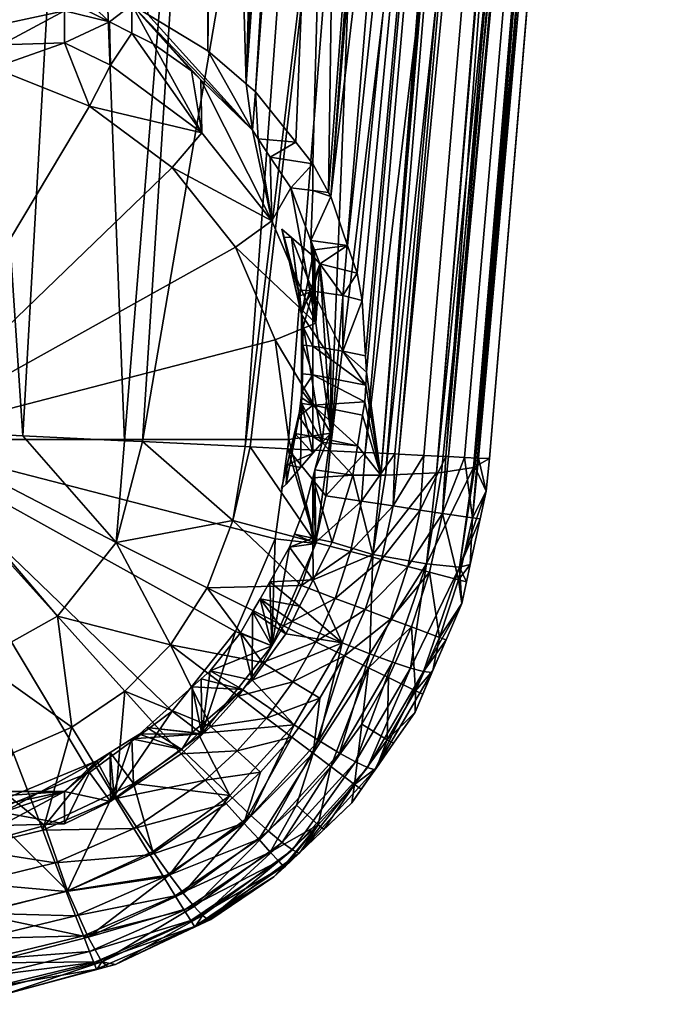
# Model space of a CAD drawing. Extents: x -0.15 to 0.15, y -0.185 to 0.033.
# Tile 16 of 127: x 0.004 to 0.021, y -0.185 to -0.158. Entities that reach past the tile are written whole.
import ezdxf

# ---------------------------------------------------------------- set-up
doc = ezdxf.new("R2010")
doc.units = 0
doc.layers.add('mesh', color=7, linetype='CONTINUOUS')

msp = doc.modelspace()

# ---------------------------------------------------------------- meshes
at = {"layer": 'mesh'}
mesh = msp.add_polyface(dxfattribs=at)
corners = [(0.008433, -0.12956, 0.0117), (0.008433, -0.12956, 0.0027), (0.006885, -0.131576, 0.0117), (0.009677, -0.160161, 0.023442), (0.011827, -0.129287, 0.019429), (0.011745, -0.129542, 0.019422), (0.011065, -0.130771, 0.01925), (0.008628, -0.159261, 0.022695), (0.008925, -0.133637, 0.018696), (0.008549, -0.133934, 0.018618), (0.010506, -0.131782, 0.019108), (0.012947, -0.168004, 0.027749), (0.013339, -0.17081, 0.028906), (0.017796, -0.114089, 0.022153), (0.00819, -0.132879, 0.018549), (0.007112, -0.133918, 0.01832), (0.008954, -0.132144, 0.018711), (0.009655, -0.13121, 0.018878), (0.009864, -0.130819, 0.018923), (0.010039, -0.130489, 0.018961), (0.010798, -0.129065, 0.019124), (0.00984, -0.130347, 0.0117), (0.008041, -0.132701, 0.0117), (0.009945, -0.130408, 0.011725), (0.008171, -0.132832, 0.011763), (0.010045, -0.130465, 0.011816), (0.010096, -0.130495, 0.01195), (0.00825, -0.13291, 0.01195), (0.005812, -0.134714, 0.011816), (0.013436, -0.112672, 0.047183), (0.011739, -0.141411, 0.047946), (0.008694, -0.141078, 0.049275), (0.013085, -0.14157, 0.047098), (0.016311, -0.113198, 0.044904), (0.015375, -0.141867, 0.04504), (0.0143, -0.141722, 0.04613), (0.020332, -0.114276, 0.037807), (0.02045, -0.114359, 0.037014), (0.015171, -0.170304, 0.043169), (0.009929, -0.160376, 0.023621), (0.012426, -0.127424, 0.019486), (0.012693, -0.165315, 0.026884), (0.012831, -0.166058, 0.027196), (0.011912, -0.163117, 0.025653), (0.015634, -0.113662, 0.019542), (0.016025, -0.113739, 0.019891), (0.011973, -0.163227, 0.025728)]
mesh.append_faces([[corners[k] for k in face] for face in [(0, 1, 2, 2), (3, 4, 5, 5), (6, 3, 5, 5), (7, 8, 9, 9), (3, 10, 8, 8), (11, 12, 13, 13), (9, 14, 15, 15), (8, 14, 9, 9), (8, 16, 14, 14), (10, 16, 8, 8), (10, 17, 16, 16), (6, 17, 10, 10), (6, 18, 17, 17), (6, 19, 18, 18), (5, 19, 6, 6), (5, 20, 19, 19), (2, 21, 0, 0), (2, 22, 21, 21), (22, 23, 21, 21), (22, 24, 23, 23), (24, 25, 23, 23), (24, 26, 25, 25), (24, 27, 26, 26), (28, 27, 24, 24), (18, 26, 27, 27), (27, 17, 18, 18), (27, 16, 17, 17), (27, 14, 16, 16), (15, 14, 27, 27), (26, 19, 20, 20), (18, 19, 26, 26), (29, 30, 31, 31), (29, 32, 30, 30), (33, 34, 35, 35), (36, 37, 38, 38), (4, 39, 40, 40), (3, 39, 4, 4), (41, 42, 13, 13), (43, 44, 40, 40), (45, 44, 46, 46)]])
mesh = msp.add_polyface(dxfattribs=at)
corners = [(0.00873, -0.12703, 0.0021), (0.007827, -0.12921, 0.0027), (0.00873, -0.12703, 0.0027), (0.007827, -0.12921, 0.0021), (0.008433, -0.12956, 0.0117), (0.009406, -0.127211, 0.0027), (0.008433, -0.12956, 0.0027), (0.009406, -0.127211, 0.0117), (0.009737, -0.124691, 0.0027), (0.006391, -0.131082, 0.0027), (0.020906, -0.114867, 0.031791), (0.01629, -0.170359, 0.037227), (0.020932, -0.114697, 0.033769), (0.016306, -0.142004, 0.043833), (0.015375, -0.141867, 0.04504), (0.017394, -0.113448, 0.04345), (0.0143, -0.141722, 0.04613), (0.013085, -0.14157, 0.047098), (0.01488, -0.112936, 0.046039), (0.013339, -0.17081, 0.028906), (0.017931, -0.114116, 0.022326), (0.017796, -0.114089, 0.022153), (0.018108, -0.114151, 0.022552), (0.011827, -0.129287, 0.019429), (0.010798, -0.129065, 0.019124), (0.011745, -0.129542, 0.019422), (0.012426, -0.127424, 0.019486), (0.011245, -0.127703, 0.019159), (0.011287, -0.127575, 0.019163), (0.012718, -0.124894, 0.019235), (0.010969, -0.127608, 0.0117), (0.00984, -0.130347, 0.0117), (0.011086, -0.127639, 0.011725), (0.009945, -0.130408, 0.011725), (0.011197, -0.127669, 0.011816), (0.010045, -0.130465, 0.011816), (0.011255, -0.127684, 0.01195), (0.010096, -0.130495, 0.01195), (0.011638, -0.125225, 0.018985), (0.016311, -0.113198, 0.044904), (0.018474, -0.113698, 0.041998), (0.018831, -0.11378, 0.04152), (0.019959, -0.114153, 0.038731), (0.015101, -0.1703, 0.04339), (0.019282, -0.113929, 0.040404), (0.020332, -0.114276, 0.037807), (0.015171, -0.170304, 0.043169), (0.020716, -0.114545, 0.035225), (0.01596, -0.170343, 0.040703), (0.02045, -0.114359, 0.037014), (0.015992, -0.170344, 0.040365), (0.01346, -0.17081, 0.029065), (0.01951, -0.114431, 0.02522), (0.014849, -0.170747, 0.031531), (0.019584, -0.114446, 0.025456), (0.020526, -0.114638, 0.028488), (0.01589, -0.170578, 0.03455)]
mesh.append_faces([[corners[k] for k in face] for face in [(0, 1, 2, 2), (3, 1, 0, 0), (4, 5, 6, 6), (7, 5, 4, 4), (7, 8, 5, 5), (1, 5, 2, 2), (1, 6, 5, 5), (9, 6, 1, 1), (10, 11, 12, 12), (13, 14, 15, 15), (16, 17, 18, 18), (19, 20, 21, 21), (19, 22, 20, 20), (23, 24, 25, 25), (23, 26, 24, 24), (26, 27, 24, 24), (26, 28, 27, 27), (29, 28, 26, 26), (4, 30, 7, 7), (4, 31, 30, 30), (31, 32, 30, 30), (31, 33, 32, 32), (33, 34, 32, 32), (33, 35, 34, 34), (35, 36, 34, 34), (35, 37, 36, 36), (36, 28, 38, 38), (36, 27, 28, 28), (37, 27, 36, 36), (37, 24, 27, 27), (18, 39, 16, 16), (40, 41, 13, 13), (42, 43, 44, 44), (45, 46, 42, 42), (47, 48, 49, 49), (12, 50, 47, 47), (51, 52, 22, 22), (53, 54, 52, 52), (53, 55, 54, 54), (56, 10, 55, 55)]])
mesh = msp.add_polyface(dxfattribs=at)
corners = [(0.008468, -0.161491, 0.01815), (0.007142, -0.159072, 0.022742), (0.006564, -0.158782, 0.022493), (0.02045, -0.114359, 0.037014), (0.01596, -0.170343, 0.040703), (0.015606, -0.170325, 0.041811), (0.006369, -0.16987, 0.049866), (0.005239, -0.140728, 0.050122), (0.008694, -0.141078, 0.049275), (0.008628, -0.159261, 0.022695), (0.008549, -0.133934, 0.018618), (0.007, -0.158274, 0.021864), (0.009677, -0.160161, 0.023442), (0.008925, -0.133637, 0.018696), (0.011065, -0.130771, 0.01925), (0.010506, -0.131782, 0.019108), (0.012947, -0.168004, 0.027749), (0.017796, -0.114089, 0.022153), (0.01292, -0.167564, 0.027624), (0.012432, -0.164559, 0.026465), (0.012693, -0.165315, 0.026884), (0.011973, -0.163227, 0.025728), (0.01629, -0.170359, 0.037227), (0.020906, -0.114867, 0.031791), (0.01589, -0.170578, 0.03455), (0.019282, -0.113929, 0.040404), (0.014508, -0.170271, 0.044356), (0.013828, -0.170237, 0.045464), (0.016306, -0.142004, 0.043833), (0.015101, -0.1703, 0.04339), (0.019959, -0.114153, 0.038731), (0.015171, -0.170304, 0.043169), (0.020716, -0.114545, 0.035225), (0.015992, -0.170344, 0.040365), (0.020932, -0.114697, 0.033769), (0.012906, -0.170192, 0.046437), (0.015375, -0.141867, 0.04504), (0.0143, -0.141722, 0.04613), (0.01196, -0.170145, 0.047362), (0.013085, -0.14157, 0.047098), (0.01081, -0.170089, 0.048065), (0.009644, -0.170031, 0.048741), (0.011739, -0.141411, 0.047946), (0.006853, -0.169894, 0.0497), (0.006911, -0.135224, 0.018281), (0.006563, -0.158009, 0.021641), (0.011912, -0.163117, 0.025653), (0.012426, -0.127424, 0.019486), (0.011485, -0.162339, 0.025123), (0.011029, -0.161748, 0.024675), (0.009929, -0.160376, 0.023621), (0.012831, -0.166058, 0.027196), (0.015634, -0.113662, 0.019542), (0.01346, -0.17081, 0.029065), (0.018108, -0.114151, 0.022552), (0.013339, -0.17081, 0.028906), (0.01951, -0.114431, 0.02522), (0.014849, -0.170747, 0.031531), (0.014983, -0.17074, 0.031771), (0.020526, -0.114638, 0.028488), (0.015856, -0.170596, 0.034325), (0.009844, -0.161425, 0.024757), (0.008188, -0.159805, 0.023382), (0.008442, -0.160053, 0.023593)]
mesh.append_faces([[corners[k] for k in face] for face in [(0, 1, 2, 2), (3, 4, 5, 5), (6, 7, 8, 8), (9, 10, 11, 11), (12, 13, 9, 9), (14, 15, 12, 12), (16, 17, 18, 18), (17, 19, 20, 20), (17, 21, 19, 19), (22, 23, 24, 24), (25, 26, 27, 27), (28, 25, 27, 27), (25, 29, 26, 26), (30, 31, 29, 29), (3, 5, 31, 31), (32, 33, 4, 4), (34, 22, 33, 33), (28, 35, 36, 36), (37, 38, 39, 39), (36, 38, 37, 37), (35, 38, 36, 36), (38, 40, 39, 39), (41, 42, 39, 39), (43, 8, 42, 42), (11, 44, 45, 45), (46, 47, 48, 48), (47, 49, 48, 48), (47, 50, 49, 49), (17, 51, 18, 18), (21, 52, 46, 46), (53, 54, 55, 55), (56, 53, 57, 57), (58, 59, 57, 57), (60, 59, 58, 58), (24, 59, 60, 60), (61, 11, 45, 45), (61, 9, 11, 11), (45, 1, 62, 62), (62, 63, 45, 45), (45, 2, 1, 1)]])
mesh = msp.add_polyface(dxfattribs=at)
corners = [(0.011548, -0.124124, 0.011788), (0.011345, -0.123855, 0.01171), (0.011527, -0.124445, 0.011765), (0.01144, -0.123327, 0.011818), (0.011257, -0.123244, 0.0117), (0.011349, -0.122647, 0.011845), (0.011096, -0.122701, 0.0117), (0.009737, -0.124691, 0.0117), (0.010717, -0.121424, 0.0117), (0.01135, -0.12467, 0.0117), (0.016025, -0.113739, 0.019891), (0.011973, -0.163227, 0.025728), (0.017796, -0.114089, 0.022153), (0.012718, -0.124894, 0.019235), (0.011638, -0.125225, 0.018985), (0.011287, -0.127575, 0.019163), (0.011634, -0.124691, 0.018893), (0.012674, -0.124344, 0.01911), (0.011631, -0.124382, 0.01884), (0.011628, -0.123982, 0.018772), (0.012545, -0.122721, 0.018741), (0.012331, -0.121973, 0.018485), (0.011462, -0.12467, 0.011723), (0.009406, -0.127211, 0.0117), (0.010969, -0.127608, 0.0117), (0.011624, -0.124669, 0.011879), (0.011226, -0.121742, 0.01188), (0.011494, -0.12474, 0.011737), (0.011086, -0.127639, 0.011725), (0.011255, -0.127684, 0.01195), (0.011647, -0.12469, 0.012), (0.011247, -0.121654, 0.012), (0.011197, -0.127669, 0.011816), (0.011227, -0.121582, 0.018146), (0.015634, -0.113662, 0.019542), (0.012426, -0.127424, 0.019486)]
mesh.append_faces([[corners[k] for k in face] for face in [(0, 1, 2, 2), (3, 1, 0, 0), (3, 4, 1, 1), (5, 4, 3, 3), (5, 6, 4, 4), (7, 6, 8, 8), (7, 4, 6, 6), (7, 9, 4, 4), (1, 4, 9, 9), (10, 11, 12, 12), (13, 14, 15, 15), (13, 16, 14, 14), (17, 16, 13, 13), (17, 18, 16, 16), (17, 19, 18, 18), (20, 19, 17, 17), (20, 21, 19, 19), (2, 1, 22, 22), (23, 24, 9, 9), (25, 26, 5, 5), (3, 25, 5, 5), (0, 2, 25, 25), (27, 22, 28, 28), (22, 9, 24, 24), (22, 1, 9, 9), (29, 30, 25, 25), (25, 30, 31, 31), (24, 28, 22, 22), (22, 25, 2, 2), (28, 25, 22, 22), (28, 32, 25, 25), (25, 3, 0, 0), (32, 29, 25, 25), (16, 30, 29, 29), (29, 14, 16, 16), (30, 19, 33, 33), (30, 18, 19, 19), (16, 18, 30, 30), (34, 13, 35, 35), (21, 33, 19, 19)]])
mesh = msp.add_polyface(dxfattribs=at)
corners = [(0, -0.159372, 0.016924), (0.00301, -0.159099, 0.017303), (0, -0.159189, 0.01697), (0.002804, -0.159728, 0.01702), (0.00474, -0.159048, 0.017494), (0.005417, -0.160773, 0.0173), (0.005988, -0.159653, 0.017657), (0.00474, -0.158174, 0.020749), (-0.00474, -0.158174, 0.020749), (0.005958, -0.158477, 0.022233), (0.005075, -0.158033, 0.021853), (0.0031, -0.157623, 0.020601), (0.000321, -0.157037, 0.021227), (0, -0.157229, 0.020495), (0.001599, -0.157139, 0.021243), (0.003086, -0.157457, 0.021434), (0.003957, -0.157643, 0.021547), (0.006564, -0.158782, 0.022493), (0.008468, -0.161491, 0.01815), (-0.0031, -0.157623, 0.020601), (0.003603, -0.169734, 0.050149), (0.001648, -0.140387, 0.050497), (0.005239, -0.140728, 0.050122), (0.00231, -0.156653, 0.02066), (0.002098, -0.137064, 0.017999), (0.001142, -0.156495, 0.020635), (0.004061, -0.157086, 0.02093), (0.004635, -0.136372, 0.018014), (0.006438, -0.135463, 0.018226), (0.004645, -0.15723, 0.021019), (0.005253, -0.136061, 0.018087), (0.00138, -0.137168, 0.018026), (0.000424, -0.156447, 0.020641), (0.00021, -0.169567, 0.050496), (-0.00021, -0.169567, 0.050496), (0.006911, -0.135224, 0.018281), (0.006563, -0.158009, 0.021641)]
mesh.append_faces([[corners[k] for k in face] for face in [(0, 1, 2, 2), (3, 1, 0, 0), (3, 4, 1, 1), (5, 4, 3, 3), (5, 6, 4, 4), (7, 1, 4, 4), (7, 2, 1, 1), (8, 2, 7, 7), (7, 9, 10, 10), (11, 12, 13, 13), (4, 9, 7, 7), (11, 14, 12, 12), (11, 15, 14, 14), (7, 15, 11, 11), (7, 16, 15, 15), (10, 16, 7, 7), (6, 9, 4, 4), (6, 17, 9, 9), (18, 17, 6, 6), (11, 8, 7, 7), (13, 19, 11, 11), (20, 21, 22, 22), (23, 24, 25, 25), (26, 27, 23, 23), (28, 26, 29, 29), (30, 27, 26, 26), (25, 31, 32, 32), (29, 10, 9, 9), (26, 10, 29, 29), (26, 16, 10, 10), (26, 15, 16, 16), (23, 15, 26, 26), (23, 14, 15, 15), (25, 14, 23, 23), (25, 12, 14, 14), (32, 12, 25, 25), (33, 34, 21, 21), (35, 29, 36, 36), (36, 9, 17, 17), (29, 9, 36, 36)]])
mesh = msp.add_polyface(dxfattribs=at)
corners = [(0.010909, -0.164346, 0.027066), (0.011182, -0.166435, 0.027627), (0.010647, -0.164118, 0.027005), (0.005417, -0.160773, 0.0173), (0.008468, -0.161491, 0.01815), (0.005988, -0.159653, 0.017657), (0.00766, -0.162436, 0.017747), (0.010372, -0.163886, 0.018794), (0.009382, -0.164603, 0.018329), (0.011568, -0.166676, 0.019543), (0.010464, -0.167126, 0.019006), (0.008442, -0.160053, 0.023593), (0.008188, -0.159805, 0.023382), (0.010885, -0.16299, 0.025962), (0.010331, -0.162157, 0.025321), (0.009998, -0.161657, 0.024936), (0.007142, -0.159072, 0.022742), (0.010704, -0.164331, 0.027123), (0.011089, -0.165766, 0.027921), (0.011132, -0.165928, 0.028011), (0, -0.169834, 0.019734), (0.002804, -0.159728, 0.01702), (0, -0.159372, 0.016924), (0.013085, -0.14157, 0.047098), (0.01081, -0.170089, 0.048065), (0.009784, -0.170038, 0.048693), (0.003603, -0.169734, 0.050149), (0.005239, -0.140728, 0.050122), (0.006369, -0.16987, 0.049866), (0.011029, -0.161748, 0.024675), (0.009844, -0.161425, 0.024757), (0.009644, -0.170031, 0.048741), (0.006853, -0.169894, 0.0497), (0.011739, -0.141411, 0.047946), (0.008694, -0.141078, 0.049275), (0.00021, -0.169567, 0.050496), (0.001648, -0.140387, 0.050497), (0.011485, -0.162339, 0.025123), (0.009929, -0.160376, 0.023621), (0.009677, -0.160161, 0.023442), (0.008628, -0.159261, 0.022695), (0.006563, -0.158009, 0.021641)]
mesh.append_faces([[corners[k] for k in face] for face in [(0, 1, 2, 2), (3, 4, 5, 5), (6, 4, 3, 3), (6, 7, 4, 4), (8, 7, 6, 6), (8, 9, 7, 7), (10, 9, 8, 8), (4, 11, 12, 12), (13, 7, 9, 9), (7, 14, 15, 15), (13, 14, 7, 7), (7, 11, 4, 4), (12, 16, 4, 4), (17, 1, 18, 18), (17, 2, 1, 1), (1, 19, 18, 18), (20, 10, 8, 8), (20, 3, 21, 21), (20, 6, 3, 3), (8, 6, 20, 20), (21, 22, 20, 20), (23, 24, 25, 25), (26, 27, 28, 28), (2, 17, 0, 0), (14, 29, 15, 15), (17, 18, 0, 0), (7, 15, 30, 30), (7, 30, 11, 11), (23, 25, 31, 31), (32, 33, 31, 31), (28, 34, 32, 32), (35, 36, 26, 26), (37, 14, 13, 13), (15, 38, 30, 30), (15, 29, 38, 38), (14, 37, 29, 29), (30, 39, 40, 40), (30, 38, 39, 39), (41, 11, 30, 30)]])
mesh = msp.add_polyface(dxfattribs=at)
corners = [(0.011182, -0.166435, 0.027627), (0.011678, -0.165063, 0.027258), (0.011976, -0.167628, 0.027947), (0.010464, -0.167126, 0.019006), (0.011976, -0.169669, 0.020347), (0.011568, -0.166676, 0.019543), (0.011532, -0.164681, 0.02702), (0.011488, -0.164568, 0.026949), (0.011219, -0.167271, 0.028494), (0.011227, -0.166778, 0.028363), (0.011178, -0.168852, 0.028276), (0.011173, -0.166292, 0.028162), (0.011132, -0.165928, 0.028011), (0.011485, -0.165807, 0.02779), (0.011089, -0.165766, 0.027921), (0.012432, -0.164559, 0.026465), (0.010909, -0.164346, 0.027066), (0.011485, -0.167297, 0.028427), (0.012693, -0.165315, 0.026884), (0.012305, -0.165925, 0.027437), (0.012305, -0.167431, 0.028027), (0.011485, -0.164844, 0.0272), (0.010885, -0.16299, 0.025962), (0.011435, -0.164427, 0.026861), (0.016306, -0.142004, 0.043833), (0.013718, -0.170232, 0.045643), (0.012906, -0.170192, 0.046437), (0.013828, -0.170237, 0.045464), (0.011485, -0.162339, 0.025123), (0.011485, -0.163067, 0.025799), (0.011912, -0.163117, 0.025653), (0.012831, -0.166058, 0.027196), (0.01292, -0.167564, 0.027624), (0.011973, -0.163227, 0.025728)]
mesh.append_faces([[corners[k] for k in face] for face in [(0, 1, 2, 2), (3, 4, 5, 5), (1, 4, 2, 2), (5, 6, 7, 7), (1, 6, 5, 5), (0, 8, 9, 9), (10, 8, 0, 0), (0, 11, 12, 12), (9, 11, 0, 0), (13, 14, 12, 12), (15, 6, 1, 1), (16, 14, 13, 13), (17, 9, 8, 8), (13, 9, 17, 17), (13, 11, 9, 9), (12, 11, 13, 13), (1, 18, 15, 15), (1, 19, 18, 18), (13, 19, 1, 1), (13, 20, 19, 19), (17, 20, 13, 13), (16, 21, 0, 0), (0, 21, 1, 1), (22, 5, 23, 23), (5, 7, 23, 23), (24, 25, 26, 26), (24, 27, 25, 25), (28, 29, 30, 30), (21, 13, 1, 1), (19, 31, 18, 18), (20, 31, 19, 19), (20, 32, 31, 31), (15, 23, 6, 6), (33, 23, 15, 15), (33, 29, 23, 23), (30, 29, 33, 33), (23, 7, 6, 6), (29, 22, 23, 23), (28, 22, 29, 29), (16, 13, 21, 21)]])
mesh = msp.add_polyface(dxfattribs=at)
corners = [(0.011678, -0.165063, 0.027258), (0.011568, -0.166676, 0.019543), (0.011976, -0.169669, 0.020347), (0.01174, -0.169916, 0.028562), (0.011976, -0.167628, 0.027947), (0.013339, -0.17081, 0.028906), (0.012841, -0.169173, 0.027872), (0.012702, -0.170013, 0.027883), (0.0129, -0.168813, 0.027867), (0.012926, -0.168356, 0.027801), (0.012947, -0.168004, 0.027749), (0.015823, -0.171971, 0.040469), (0.015606, -0.170325, 0.041811), (0.01596, -0.170343, 0.040703), (0.015011, -0.171849, 0.043249), (0.014405, -0.171758, 0.044457), (0.015101, -0.1703, 0.04339), (0.013718, -0.170232, 0.045643), (0.013672, -0.171647, 0.045547), (0.012814, -0.171517, 0.046522), (0.01589, -0.170578, 0.03455), (0.016196, -0.171244, 0.037313), (0.01629, -0.170359, 0.037227), (0.012305, -0.167431, 0.028027), (0.011485, -0.169757, 0.028712), (0.011485, -0.168902, 0.028721), (0.01292, -0.167564, 0.027624), (0.011485, -0.167297, 0.028427), (0.011485, -0.168083, 0.028622), (0.011545, -0.17066, 0.028521), (0.011568, -0.172663, 0.021151), (0.012571, -0.170807, 0.027893), (0.014508, -0.170271, 0.044356), (0.012906, -0.170192, 0.046437), (0.011836, -0.171369, 0.047384), (0.01196, -0.170145, 0.047362), (0.013828, -0.170237, 0.045464), (0.015992, -0.170344, 0.040365), (0.015171, -0.170304, 0.043169), (0.015856, -0.170596, 0.034325), (0.015474, -0.173312, 0.034798), (0.01458, -0.173224, 0.031957), (0.014983, -0.17074, 0.031771), (0.013115, -0.172962, 0.029231), (0.014849, -0.170747, 0.031531), (0.01346, -0.17081, 0.029065), (0.011488, -0.17088, 0.028508)]
mesh.append_faces([[corners[k] for k in face] for face in [(0, 1, 2, 2), (2, 3, 4, 4), (5, 6, 7, 7), (8, 6, 5, 5), (9, 5, 10, 10), (9, 8, 5, 5), (11, 12, 13, 13), (14, 15, 16, 16), (17, 18, 19, 19), (20, 21, 22, 22), (23, 9, 10, 10), (7, 24, 3, 3), (25, 24, 7, 7), (10, 26, 23, 23), (27, 9, 23, 23), (28, 9, 27, 27), (28, 8, 9, 9), (25, 8, 28, 28), (25, 6, 8, 8), (7, 6, 25, 25), (2, 29, 3, 3), (30, 29, 2, 2), (5, 7, 31, 31), (15, 32, 16, 16), (19, 33, 17, 17), (34, 33, 19, 19), (34, 35, 33, 33), (18, 36, 32, 32), (11, 13, 37, 37), (14, 38, 12, 12), (22, 21, 37, 37), (32, 15, 18, 18), (14, 16, 38, 38), (17, 36, 18, 18), (39, 40, 20, 20), (41, 39, 42, 42), (43, 44, 45, 45), (31, 29, 46, 46), (31, 3, 29, 29), (7, 3, 31, 31)]])
mesh = msp.add_polyface(dxfattribs=at)
corners = [(0.01174, -0.169916, 0.028562), (0.011182, -0.166435, 0.027627), (0.011976, -0.167628, 0.027947), (0.011178, -0.168852, 0.028276), (0.011486, -0.17021, 0.028641), (0.011153, -0.170597, 0.028745), (0.010833, -0.169834, 0.019734), (0.011568, -0.172663, 0.021151), (0.011976, -0.169669, 0.020347), (0.011306, -0.171577, 0.02847), (0.011488, -0.17088, 0.028508), (0.010984, -0.172417, 0.028389), (0.010849, -0.172771, 0.028355), (0.010372, -0.175453, 0.0219), (0.011174, -0.168697, 0.02885), (0.011197, -0.168524, 0.028828), (0.011155, -0.168851, 0.028869), (0.011108, -0.169213, 0.028914), (0.010996, -0.169676, 0.02891), (0.011205, -0.168053, 0.028703), (0.011219, -0.167271, 0.028494), (0.01081, -0.170089, 0.048065), (0.011836, -0.171369, 0.047384), (0.01156, -0.172636, 0.047428), (0.011176, -0.173814, 0.047469), (0.012097, -0.174162, 0.046634), (0.010691, -0.174905, 0.047507), (0.012514, -0.172887, 0.04658), (0.012284, -0.175367, 0.029422), (0.011492, -0.173655, 0.02766), (0.011128, -0.174375, 0.027606), (0.011485, -0.17252, 0.028092), (0.011485, -0.169757, 0.028712), (0.011485, -0.167297, 0.028427), (0.011485, -0.168083, 0.028622), (0.011485, -0.168902, 0.028721), (0.010791, -0.170528, 0.028903), (0.011545, -0.17066, 0.028521), (0.01196, -0.170145, 0.047362), (0.012008, -0.172633, 0.027735)]
mesh.append_faces([[corners[k] for k in face] for face in [(0, 1, 2, 2), (0, 3, 1, 1), (4, 3, 0, 0), (4, 5, 3, 3), (6, 7, 8, 8), (9, 10, 7, 7), (7, 11, 9, 9), (7, 12, 11, 11), (13, 12, 7, 7), (3, 14, 15, 15), (3, 16, 14, 14), (17, 16, 3, 3), (3, 18, 17, 17), (3, 19, 20, 20), (15, 19, 3, 3), (21, 22, 23, 23), (24, 25, 26, 26), (27, 25, 24, 24), (23, 27, 24, 24), (28, 29, 30, 30), (31, 10, 9, 9), (32, 4, 0, 0), (33, 20, 34, 34), (35, 14, 16, 16), (35, 15, 14, 14), (34, 15, 35, 35), (34, 19, 15, 15), (20, 19, 34, 34), (17, 35, 16, 16), (17, 32, 35, 35), (18, 32, 17, 17), (18, 4, 32, 32), (36, 4, 18, 18), (36, 5, 4, 4), (31, 12, 29, 29), (9, 11, 31, 31), (10, 37, 7, 7), (38, 22, 21, 21), (31, 29, 39, 39), (39, 10, 31, 31)]])
mesh = msp.add_polyface(dxfattribs=at)
corners = [(0.010759, -0.171054, 0.028867), (0.011178, -0.168852, 0.028276), (0.011153, -0.170597, 0.028745), (0.010636, -0.171167, 0.028898), (0.010833, -0.169834, 0.019734), (0.011976, -0.169669, 0.020347), (0.010464, -0.167126, 0.019006), (0.010464, -0.172542, 0.020461), (0.011568, -0.172663, 0.021151), (0.010372, -0.175453, 0.0219), (0.009382, -0.175065, 0.021139), (0.010315, -0.173708, 0.028263), (0.010849, -0.172771, 0.028355), (0.010791, -0.170528, 0.028903), (0.010996, -0.169676, 0.02891), (0, -0.169834, 0.019734), (0.00766, -0.177232, 0.02172), (0.005417, -0.178895, 0.022167), (0.006139, -0.172639, 0.049762), (0.003603, -0.169734, 0.050149), (0.006369, -0.16987, 0.049866), (0.009784, -0.170038, 0.048693), (0.01156, -0.172636, 0.047428), (0.009311, -0.172041, 0.048799), (0.01081, -0.170089, 0.048065), (0.011176, -0.173814, 0.047469), (0.010691, -0.174905, 0.047507), (0.008615, -0.173874, 0.048837), (0.00762, -0.175422, 0.048869), (0.004547, -0.174648, 0.049776), (0.011128, -0.174375, 0.027606), (0.010052, -0.174171, 0.028218), (0.011492, -0.173655, 0.02766), (0.011485, -0.17252, 0.028092), (0.010984, -0.172417, 0.028389), (0.002385, -0.175846, 0.049784), (0.000075, -0.169752, 0.050497), (0.000118, -0.169731, 0.050497), (0, -0.176228, 0.049749), (0.00021, -0.169567, 0.050496), (0.006853, -0.169894, 0.0497), (0.009644, -0.170031, 0.048741)]
mesh.append_faces([[corners[k] for k in face] for face in [(0, 1, 2, 2), (0, 3, 1, 1), (4, 5, 6, 6), (7, 8, 4, 4), (7, 9, 8, 8), (10, 9, 7, 7), (9, 11, 12, 12), (1, 13, 14, 14), (3, 13, 1, 1), (15, 4, 6, 6), (7, 4, 15, 15), (15, 10, 7, 7), (15, 16, 10, 10), (17, 16, 15, 15), (18, 19, 20, 20), (21, 22, 23, 23), (24, 22, 21, 21), (25, 26, 27, 27), (18, 28, 29, 29), (18, 27, 28, 28), (23, 27, 18, 18), (23, 25, 27, 27), (22, 25, 23, 23), (13, 3, 0, 0), (0, 2, 13, 13), (30, 11, 31, 31), (32, 11, 30, 30), (32, 12, 11, 11), (33, 34, 12, 12), (35, 36, 37, 37), (38, 36, 35, 35), (39, 29, 37, 37), (39, 18, 29, 29), (39, 19, 18, 18), (23, 40, 41, 41), (18, 40, 23, 23), (20, 40, 18, 18), (21, 23, 41, 41), (29, 35, 37, 37)]])
mesh = msp.add_polyface(dxfattribs=at)
corners = [(0, -0.180297, 0.022543), (-0.00301, -0.180343, 0.023008), (0, -0.180432, 0.022675), (-0.002804, -0.17994, 0.022448), (-0.00474, -0.180291, 0.023199), (-0.00474, -0.179417, 0.026454), (0.00474, -0.179417, 0.026454), (-0.000634, -0.180005, 0.02797), (-0.0031, -0.179968, 0.026602), (-0.001968, -0.179856, 0.027964), (0, -0.180362, 0.026708), (-0.003081, -0.179536, 0.027957), (-0.003283, -0.179478, 0.027956), (0.0031, -0.179968, 0.026602), (0, -0.169834, 0.019734), (-0.005417, -0.178895, 0.022167), (0.001654, -0.178776, 0.048938), (0, -0.178881, 0.048874), (0, -0.176537, 0.049713), (0, -0.179685, 0.048586), (0.002051, -0.180977, 0.047719), (0, -0.181091, 0.047656), (-0.002371, -0.17585, 0.049784), (0, -0.176228, 0.049749), (-0.001644, -0.178778, 0.048939), (-0.000971, -0.181101, 0.047724), (-0.002038, -0.180979, 0.04772), (0, -0.181927, 0.047104), (-0.002205, -0.181909, 0.046961), (-0.003344, -0.181683, 0.046951), (-0.003091, -0.18077, 0.047712), (-0.003324, -0.178371, 0.04893), (-0.002368, -0.182743, 0.030087), (-0.001991, -0.180831, 0.027565), (-0.003282, -0.180569, 0.027544), (-0.001207, -0.18099, 0.027577), (-0.003833, -0.180458, 0.027536), (0.000001, -0.17997, 0.027969), (0, -0.181047, 0.027583), (0.001998, -0.180836, 0.027565)]
mesh.append_faces([[corners[k] for k in face] for face in [(0, 1, 2, 2), (3, 1, 0, 0), (3, 4, 1, 1), (5, 2, 1, 1), (6, 2, 5, 5), (7, 8, 9, 9), (7, 10, 8, 8), (8, 11, 9, 9), (8, 12, 11, 11), (8, 6, 5, 5), (10, 13, 8, 8), (14, 15, 3, 3), (16, 17, 18, 18), (16, 19, 17, 17), (20, 21, 19, 19), (18, 22, 23, 23), (18, 24, 22, 22), (17, 24, 18, 18), (24, 25, 26, 26), (19, 24, 17, 17), (19, 25, 24, 24), (21, 25, 19, 19), (27, 25, 21, 21), (28, 29, 30, 30), (24, 31, 22, 22), (24, 30, 31, 31), (26, 30, 24, 24), (26, 28, 30, 30), (32, 33, 34, 34), (32, 35, 33, 33), (11, 12, 34, 34), (33, 11, 34, 34), (33, 9, 11, 11), (35, 9, 33, 33), (35, 7, 9, 9), (12, 36, 34, 34), (37, 10, 7, 7), (38, 7, 35, 35), (38, 37, 7, 7), (39, 37, 38, 38)]])
mesh = msp.add_polyface(dxfattribs=at)
corners = [(0, -0.180297, 0.022543), (0, -0.180432, 0.022675), (0.002804, -0.17994, 0.022448), (0.00474, -0.180291, 0.023199), (0.005417, -0.178895, 0.022167), (0.00301, -0.180343, 0.023008), (0.00474, -0.179417, 0.026454), (0.0031, -0.179968, 0.026602), (0.001931, -0.179862, 0.027965), (0.003098, -0.179596, 0.027957), (0, -0.180362, 0.026708), (0.005615, -0.178582, 0.027948), (-0.0031, -0.179968, 0.026602), (0, -0.169834, 0.019734), (0.002051, -0.180977, 0.047719), (0, -0.179685, 0.048586), (0.001654, -0.178776, 0.048938), (0, -0.181927, 0.047104), (0, -0.181091, 0.047656), (0.004934, -0.177667, 0.048915), (0.002385, -0.175846, 0.049784), (0.004547, -0.174648, 0.049776), (0.003343, -0.178364, 0.04893), (0.004146, -0.180466, 0.047702), (0, -0.176537, 0.049713), (0, -0.176228, 0.049749), (0.004485, -0.181354, 0.046937), (0.006621, -0.180422, 0.046898), (0.006119, -0.179603, 0.047671), (0.002368, -0.182743, 0.030087), (0.002666, -0.180766, 0.027559), (0.001998, -0.180836, 0.027565), (0.003283, -0.180593, 0.027546), (0.004814, -0.182118, 0.030021), (0.004198, -0.180337, 0.027527), (0.006073, -0.179449, 0.027485), (0.00325, -0.179561, 0.027956), (0.000001, -0.17997, 0.027969)]
mesh.append_faces([[corners[k] for k in face] for face in [(0, 1, 2, 2), (2, 3, 4, 4), (2, 5, 3, 3), (1, 5, 2, 2), (6, 5, 1, 1), (3, 5, 6, 6), (7, 8, 9, 9), (10, 8, 7, 7), (7, 11, 6, 6), (12, 7, 6, 6), (13, 2, 4, 4), (13, 0, 2, 2), (14, 15, 16, 16), (17, 18, 14, 14), (19, 20, 21, 21), (19, 22, 20, 20), (23, 22, 19, 19), (20, 24, 25, 25), (20, 16, 24, 24), (22, 16, 20, 20), (22, 14, 16, 16), (23, 14, 22, 22), (23, 26, 14, 14), (23, 27, 26, 26), (19, 28, 23, 23), (29, 30, 31, 31), (29, 32, 30, 30), (33, 34, 32, 32), (35, 34, 33, 33), (30, 8, 31, 31), (30, 9, 8, 8), (32, 9, 30, 30), (35, 11, 34, 34), (7, 9, 36, 36), (10, 37, 8, 8), (7, 36, 11, 11), (31, 8, 37, 37), (32, 36, 9, 9), (34, 36, 32, 32), (34, 11, 36, 36)]])
mesh = msp.add_polyface(dxfattribs=at)
corners = [(0.01156, -0.172636, 0.047428), (0.011836, -0.171369, 0.047384), (0.012814, -0.171517, 0.046522), (0.015011, -0.171849, 0.043249), (0.015606, -0.170325, 0.041811), (0.015823, -0.171971, 0.040469), (0.016196, -0.171244, 0.037313), (0.016032, -0.171999, 0.037386), (0.015764, -0.173236, 0.037507), (0.015661, -0.173712, 0.037553), (0.015449, -0.173655, 0.040605), (0.012514, -0.172887, 0.04658), (0.01335, -0.173107, 0.04562), (0.012097, -0.174162, 0.046634), (0.013672, -0.171647, 0.045547), (0.014405, -0.171758, 0.044457), (0.014065, -0.173294, 0.044545), (0.012905, -0.174465, 0.045687), (0.014932, -0.175223, 0.040733), (0.014656, -0.173449, 0.043352), (0.015534, -0.174298, 0.03761), (0.013595, -0.174724, 0.044626), (0.015474, -0.173312, 0.034798), (0.01589, -0.170578, 0.03455), (0.01458, -0.173224, 0.031957), (0.014983, -0.17074, 0.031771), (0.014849, -0.170747, 0.031531), (0.013115, -0.172962, 0.029231), (0.011492, -0.173655, 0.02766), (0.012284, -0.175367, 0.029422), (0.013036, -0.175667, 0.030778), (0.014142, -0.176058, 0.033619), (0.015992, -0.170344, 0.040365), (0.012571, -0.170807, 0.027893), (0.012008, -0.172633, 0.027735), (0.013339, -0.17081, 0.028906), (0.01346, -0.17081, 0.029065), (0.015856, -0.170596, 0.034325), (0.011488, -0.17088, 0.028508)]
mesh.append_faces([[corners[k] for k in face] for face in [(0, 1, 2, 2), (3, 4, 5, 5), (6, 7, 5, 5), (8, 9, 10, 10), (11, 12, 13, 13), (14, 12, 11, 11), (14, 15, 12, 12), (16, 15, 3, 3), (16, 12, 15, 15), (17, 12, 16, 16), (17, 13, 12, 12), (10, 18, 19, 19), (9, 20, 10, 10), (16, 21, 17, 17), (16, 19, 21, 21), (3, 19, 16, 16), (3, 10, 19, 19), (5, 10, 3, 3), (5, 8, 10, 10), (7, 8, 5, 5), (2, 11, 0, 0), (2, 14, 11, 11), (22, 7, 6, 6), (22, 8, 7, 7), (9, 8, 22, 22), (23, 22, 6, 6), (24, 25, 26, 26), (27, 28, 29, 29), (27, 24, 26, 26), (27, 30, 24, 24), (29, 30, 27, 27), (22, 20, 9, 9), (24, 31, 22, 22), (32, 6, 5, 5), (33, 34, 27, 27), (35, 27, 36, 36), (35, 33, 27, 27), (27, 34, 28, 28), (24, 22, 37, 37), (33, 38, 34, 34)]])
mesh = msp.add_polyface(dxfattribs=at)
corners = [(0.015534, -0.174298, 0.03761), (0.015112, -0.175284, 0.037707), (0.014932, -0.175223, 0.040733), (0.014281, -0.176673, 0.04085), (0.014477, -0.176768, 0.037852), (0.014268, -0.177256, 0.037899), (0.014753, -0.176124, 0.037789), (0.013508, -0.178007, 0.040959), (0.013548, -0.176315, 0.043538), (0.011976, -0.178737, 0.043696), (0.011495, -0.178374, 0.044835), (0.013003, -0.176047, 0.044702), (0.011572, -0.175341, 0.046683), (0.012097, -0.174162, 0.046634), (0.012905, -0.174465, 0.045687), (0.012815, -0.177582, 0.043621), (0.014165, -0.174938, 0.043449), (0.012344, -0.175722, 0.045749), (0.013595, -0.174724, 0.044626), (0.014656, -0.173449, 0.043352), (0.015449, -0.173655, 0.040605), (0.013176, -0.178822, 0.036732), (0.014721, -0.17618, 0.036481), (0.014495, -0.176151, 0.035058), (0.013036, -0.175667, 0.030778), (0.013656, -0.175898, 0.032185), (0.01458, -0.173224, 0.031957), (0.012211, -0.178367, 0.032397), (0.011652, -0.178029, 0.030975), (0.012284, -0.175367, 0.029422), (0.015474, -0.173312, 0.034798), (0.014142, -0.176058, 0.033619), (0.012969, -0.178759, 0.035297), (0.012649, -0.178609, 0.033845)]
mesh.append_faces([[corners[k] for k in face] for face in [(0, 1, 2, 2), (3, 4, 5, 5), (3, 6, 4, 4), (7, 3, 5, 5), (7, 8, 3, 3), (9, 10, 11, 11), (12, 13, 14, 14), (11, 8, 15, 15), (16, 8, 11, 11), (16, 3, 8, 8), (2, 3, 16, 16), (2, 6, 3, 3), (1, 6, 2, 2), (17, 11, 10, 10), (18, 11, 17, 17), (18, 16, 11, 11), (19, 16, 18, 18), (19, 2, 16, 16), (20, 0, 2, 2), (14, 17, 12, 12), (14, 18, 17, 17), (21, 5, 22, 22), (23, 1, 0, 0), (22, 6, 1, 1), (22, 4, 6, 6), (5, 4, 22, 22), (24, 25, 26, 26), (24, 27, 25, 25), (28, 27, 24, 24), (29, 28, 24, 24), (30, 23, 0, 0), (31, 23, 30, 30), (31, 32, 23, 23), (33, 32, 31, 31), (23, 22, 1, 1), (23, 21, 22, 22), (32, 21, 23, 23), (25, 31, 26, 26), (25, 33, 31, 31), (27, 33, 25, 25)]])
mesh = msp.add_polyface(dxfattribs=at)
corners = [(0.009382, -0.175065, 0.021139), (0.008468, -0.177848, 0.022543), (0.010372, -0.175453, 0.0219), (0.00766, -0.177232, 0.02172), (0.009849, -0.174527, 0.028183), (0.010052, -0.174171, 0.028218), (0.009522, -0.175102, 0.028126), (0.008693, -0.176131, 0.028046), (0.008449, -0.17635, 0.028035), (0.010315, -0.173708, 0.028263), (0.008716, -0.17765, 0.047603), (0.009454, -0.176823, 0.047574), (0.010231, -0.177415, 0.046771), (0.010947, -0.176426, 0.046729), (0.011677, -0.176878, 0.045807), (0.012344, -0.175722, 0.045749), (0.011572, -0.175341, 0.046683), (0.010691, -0.174905, 0.047507), (0.012097, -0.174162, 0.046634), (0.010115, -0.175908, 0.047542), (0.008615, -0.173874, 0.048837), (0.00762, -0.175422, 0.048869), (0.010912, -0.177933, 0.045859), (0.011495, -0.178374, 0.044835), (0.012284, -0.175367, 0.029422), (0.011128, -0.174375, 0.027606), (0.010921, -0.174785, 0.027576), (0.010751, -0.175124, 0.027551), (0.008366, -0.177837, 0.027464), (0.010977, -0.177597, 0.029603), (0.009574, -0.176643, 0.027484), (0.011652, -0.178029, 0.030975), (0.008208, -0.176566, 0.028024), (0.008204, -0.177812, 0.02755), (0.009833, -0.176387, 0.027488)]
mesh.append_faces([[corners[k] for k in face] for face in [(0, 1, 2, 2), (3, 1, 0, 0), (2, 4, 5, 5), (2, 6, 4, 4), (2, 7, 6, 6), (1, 7, 2, 2), (1, 8, 7, 7), (5, 9, 2, 2), (10, 11, 12, 12), (13, 12, 11, 11), (13, 14, 12, 12), (15, 14, 13, 13), (16, 17, 18, 18), (19, 17, 16, 16), (19, 20, 17, 17), (21, 20, 19, 19), (14, 22, 12, 12), (15, 23, 14, 14), (21, 11, 10, 10), (19, 11, 21, 21), (19, 13, 11, 11), (16, 13, 19, 19), (16, 15, 13, 13), (24, 25, 26, 26), (26, 27, 24, 24), (28, 29, 30, 30), (29, 31, 24, 24), (30, 32, 33, 33), (30, 8, 32, 32), (30, 7, 8, 8), (27, 5, 4, 4), (26, 5, 27, 27), (25, 5, 26, 26), (29, 34, 30, 30), (24, 34, 29, 29), (24, 27, 34, 34), (34, 7, 30, 30), (34, 6, 7, 7), (34, 4, 6, 6), (27, 4, 34, 34)]])
mesh = msp.add_polyface(dxfattribs=at)
corners = [(0.00766, -0.177232, 0.02172), (0.005988, -0.179686, 0.023037), (0.008468, -0.177848, 0.022543), (0.005417, -0.178895, 0.022167), (0.00474, -0.180291, 0.023199), (0.00474, -0.179417, 0.026454), (0.006976, -0.17767, 0.02797), (0.008208, -0.176566, 0.028024), (0.006775, -0.17785, 0.027961), (0.006564, -0.177983, 0.027958), (0.005979, -0.178352, 0.027952), (0.005615, -0.178582, 0.027948), (0.008449, -0.17635, 0.028035), (0.009432, -0.178309, 0.046809), (0.008558, -0.179108, 0.046842), (0.007909, -0.178389, 0.047629), (0.007061, -0.181137, 0.046018), (0.009614, -0.180274, 0.044943), (0.007437, -0.181747, 0.045028), (0.006621, -0.180422, 0.046898), (0.009128, -0.179737, 0.045948), (0.006119, -0.179603, 0.047671), (0.006377, -0.176687, 0.048895), (0.008716, -0.17765, 0.047603), (0.00762, -0.175422, 0.048869), (0.004485, -0.181354, 0.046937), (0.004146, -0.180466, 0.047702), (0.004934, -0.177667, 0.048915), (0.004547, -0.174648, 0.049776), (0.007137, -0.181043, 0.029912), (0.007588, -0.181678, 0.031307), (0.00923, -0.179522, 0.029769), (0.006073, -0.179449, 0.027485), (0.004814, -0.182118, 0.030021), (0.007923, -0.178275, 0.027456), (0.008366, -0.177837, 0.027464), (0.008204, -0.177812, 0.02755), (0.006612, -0.179194, 0.027472)]
mesh.append_faces([[corners[k] for k in face] for face in [(0, 1, 2, 2), (3, 1, 0, 0), (3, 4, 1, 1), (1, 4, 5, 5), (6, 7, 2, 2), (2, 8, 6, 6), (2, 9, 8, 8), (1, 9, 2, 2), (1, 10, 9, 9), (5, 10, 1, 1), (5, 11, 10, 10), (7, 12, 2, 2), (13, 14, 15, 15), (16, 17, 18, 18), (19, 20, 16, 16), (19, 14, 20, 20), (21, 14, 19, 19), (21, 15, 14, 14), (22, 15, 21, 21), (22, 23, 15, 15), (24, 23, 22, 22), (25, 19, 16, 16), (26, 21, 19, 19), (27, 22, 21, 21), (28, 22, 27, 27), (28, 24, 22, 22), (29, 30, 31, 31), (29, 32, 33, 33), (34, 35, 36, 36), (32, 10, 11, 11), (34, 8, 9, 9), (34, 6, 8, 8), (36, 6, 34, 34), (36, 7, 6, 6), (37, 31, 34, 34), (37, 29, 31, 31), (37, 32, 29, 29), (37, 10, 32, 32), (37, 9, 10, 10), (37, 34, 9, 9)]])
mesh = msp.add_polyface(dxfattribs=at)
corners = [(0.009614, -0.180274, 0.044943), (0.009128, -0.179737, 0.045948), (0.01006, -0.178886, 0.045906), (0.008558, -0.179108, 0.046842), (0.007909, -0.178389, 0.047629), (0.008716, -0.17765, 0.047603), (0.009432, -0.178309, 0.046809), (0.014268, -0.177256, 0.037899), (0.013678, -0.178102, 0.037987), (0.013508, -0.178007, 0.040959), (0.012623, -0.179223, 0.041057), (0.012803, -0.179354, 0.038117), (0.012544, -0.179726, 0.038156), (0.013214, -0.178766, 0.038056), (0.010912, -0.177933, 0.045859), (0.011495, -0.178374, 0.044835), (0.011039, -0.179782, 0.043763), (0.010016, -0.180715, 0.043824), (0.012815, -0.177582, 0.043621), (0.013548, -0.176315, 0.043538), (0.011976, -0.178737, 0.043696), (0.011636, -0.180323, 0.041147), (0.013003, -0.176047, 0.044702), (0.010231, -0.177415, 0.046771), (0.011677, -0.176878, 0.045807), (0.013176, -0.178822, 0.036732), (0.011116, -0.181093, 0.03695), (0.008366, -0.177837, 0.027464), (0.00923, -0.179522, 0.029769), (0.010977, -0.177597, 0.029603), (0.007923, -0.178275, 0.027456), (0.011652, -0.178029, 0.030975), (0.01028, -0.180494, 0.032589), (0.012211, -0.178367, 0.032397), (0.009804, -0.180066, 0.031155), (0.012649, -0.178609, 0.033845), (0.010934, -0.181003, 0.035508), (0.012969, -0.178759, 0.035297), (0.010656, -0.180805, 0.034047), (0.009574, -0.176643, 0.027484), (0.008204, -0.177812, 0.02755)]
mesh.append_faces([[corners[k] for k in face] for face in [(0, 1, 2, 2), (3, 2, 1, 1), (4, 5, 6, 6), (7, 8, 9, 9), (10, 11, 12, 12), (13, 11, 10, 10), (6, 2, 3, 3), (14, 2, 6, 6), (14, 0, 2, 2), (15, 0, 14, 14), (16, 17, 15, 15), (9, 10, 18, 18), (9, 13, 10, 10), (8, 13, 9, 9), (18, 19, 9, 9), (20, 16, 15, 15), (21, 16, 20, 20), (20, 10, 21, 21), (20, 18, 10, 10), (22, 18, 20, 20), (23, 6, 5, 5), (23, 14, 6, 6), (24, 15, 14, 14), (25, 11, 13, 13), (25, 12, 11, 11), (26, 12, 25, 25), (25, 8, 7, 7), (13, 8, 25, 25), (27, 28, 29, 29), (30, 28, 27, 27), (31, 32, 33, 33), (34, 32, 31, 31), (29, 34, 31, 31), (28, 34, 29, 29), (35, 36, 37, 37), (38, 36, 35, 35), (37, 26, 25, 25), (33, 38, 35, 35), (32, 38, 33, 33), (39, 40, 27, 27)]])
mesh = msp.add_polyface(dxfattribs=at)
corners = [(0.012623, -0.179223, 0.041057), (0.012544, -0.179726, 0.038156), (0.011787, -0.180446, 0.038212), (0.010693, -0.18145, 0.039741), (0.010558, -0.181305, 0.041227), (0.011636, -0.180323, 0.041147), (0.010713, -0.181468, 0.038292), (0.011161, -0.181041, 0.038259), (0.010429, -0.181738, 0.038313), (0.011495, -0.178374, 0.044835), (0.010016, -0.180715, 0.043824), (0.009614, -0.180274, 0.044943), (0.011039, -0.179782, 0.043763), (0.010331, -0.18106, 0.042586), (0.008272, -0.183085, 0.039888), (0.008166, -0.18292, 0.041358), (0.007991, -0.182641, 0.042701), (0.007747, -0.182249, 0.043923), (0.007437, -0.181747, 0.045028), (0.007061, -0.181137, 0.046018), (0.009128, -0.179737, 0.045948), (0.011116, -0.181093, 0.03695), (0.008637, -0.182897, 0.037125), (0.009804, -0.180066, 0.031155), (0.007964, -0.182179, 0.032749), (0.01028, -0.180494, 0.032589), (0.007588, -0.181678, 0.031307), (0.00923, -0.179522, 0.029769), (0.010656, -0.180805, 0.034047), (0.008487, -0.182783, 0.03568), (0.010934, -0.181003, 0.035508), (0.008263, -0.182546, 0.034214), (0.012969, -0.178759, 0.035297), (0.008287, -0.183094, 0.038473), (0.008712, -0.182892, 0.038452)]
mesh.append_faces([[corners[k] for k in face] for face in [(0, 1, 2, 2), (3, 4, 5, 5), (6, 5, 7, 7), (6, 3, 5, 5), (8, 3, 6, 6), (9, 10, 11, 11), (12, 13, 10, 10), (5, 13, 12, 12), (4, 13, 5, 5), (5, 2, 7, 7), (5, 0, 2, 2), (14, 3, 8, 8), (15, 3, 14, 14), (15, 4, 3, 3), (16, 4, 15, 15), (16, 13, 4, 4), (17, 13, 16, 16), (17, 10, 13, 13), (18, 11, 10, 10), (19, 20, 11, 11), (21, 6, 7, 7), (21, 8, 6, 6), (22, 8, 21, 21), (21, 2, 1, 1), (7, 2, 21, 21), (23, 24, 25, 25), (26, 24, 23, 23), (27, 26, 23, 23), (28, 29, 30, 30), (31, 29, 28, 28), (30, 21, 32, 32), (30, 22, 21, 21), (29, 22, 30, 30), (29, 33, 22, 22), (25, 31, 28, 28), (24, 31, 25, 25), (14, 8, 34, 34), (33, 34, 22, 22), (22, 34, 8, 8)]])
mesh = msp.add_polyface(dxfattribs=at)
corners = [(0.00293, -0.18495, 0.038659), (0.002737, -0.184746, 0.041506), (0.003096, -0.184936, 0.038658), (0.002781, -0.184963, 0.03866), (0, -0.185023, 0.041146), (0, -0.185203, 0.03868), (0, -0.184926, 0.041515), (0.002678, -0.184429, 0.042832), (0.002596, -0.183983, 0.044036), (0, -0.184142, 0.044026), (0.002492, -0.183413, 0.045123), (0, -0.184386, 0.04357), (0, -0.18458, 0.042832), (0.002366, -0.18272, 0.046096), (0, -0.182863, 0.046069), (0.002219, -0.181907, 0.04696), (0, -0.183322, 0.045562), (0, -0.183563, 0.045111), (0, -0.181927, 0.047104), (0.002051, -0.180977, 0.047719), (0, -0.182063, 0.046953), (0.005603, -0.184246, 0.039993), (0.005532, -0.184067, 0.041451), (0.005413, -0.183764, 0.042783), (0.005248, -0.183338, 0.043994), (0.005038, -0.182793, 0.045087), (0.004783, -0.182131, 0.046067), (0.004485, -0.181354, 0.046937), (0.00284, -0.184797, 0.03588), (0.004814, -0.182118, 0.030021), (0.003283, -0.180593, 0.027546), (0.002368, -0.182743, 0.030087), (0, -0.184972, 0.035909), (0, -0.184919, 0.03527), (0.002654, -0.184073, 0.032941), (0, -0.184192, 0.032994), (0, -0.183789, 0.031731), (0, -0.181047, 0.027583), (0.001998, -0.180836, 0.027565), (0, -0.181852, 0.028534), (0, -0.18284, 0.030165)]
mesh.append_faces([[corners[k] for k in face] for face in [(0, 1, 2, 2), (0, 3, 1, 1), (4, 3, 5, 5), (4, 1, 3, 3), (6, 1, 4, 4), (6, 7, 1, 1), (8, 9, 10, 10), (8, 11, 9, 9), (7, 11, 8, 8), (7, 12, 11, 11), (6, 12, 7, 7), (13, 14, 15, 15), (13, 16, 14, 14), (10, 16, 13, 13), (10, 17, 16, 16), (9, 17, 10, 10), (15, 18, 19, 19), (14, 20, 15, 15), (1, 21, 2, 2), (7, 22, 1, 1), (8, 23, 7, 7), (10, 24, 8, 8), (13, 25, 10, 10), (15, 26, 13, 13), (19, 27, 15, 15), (28, 0, 2, 2), (28, 3, 0, 0), (29, 30, 31, 31), (32, 28, 33, 33), (32, 3, 28, 28), (5, 3, 32, 32), (34, 33, 28, 28), (35, 33, 34, 34), (31, 35, 34, 34), (36, 35, 31, 31), (37, 31, 38, 38), (37, 39, 31, 31), (31, 40, 36, 36), (39, 40, 31, 31)]])
mesh = msp.add_polyface(dxfattribs=at)
corners = [(0.008272, -0.183085, 0.039888), (0.008287, -0.183094, 0.038473), (0.006126, -0.184122, 0.038578), (0.005914, -0.184179, 0.038583), (0.005616, -0.184259, 0.038591), (0.005603, -0.184246, 0.039993), (0.003096, -0.184936, 0.038658), (0.002737, -0.184746, 0.041506), (0.005532, -0.184067, 0.041451), (0.002678, -0.184429, 0.042832), (0.005413, -0.183764, 0.042783), (0.002596, -0.183983, 0.044036), (0.005248, -0.183338, 0.043994), (0.002492, -0.183413, 0.045123), (0.005038, -0.182793, 0.045087), (0.002366, -0.18272, 0.046096), (0.004783, -0.182131, 0.046067), (0.002219, -0.181907, 0.04696), (0.004485, -0.181354, 0.046937), (0.007437, -0.181747, 0.045028), (0.010016, -0.180715, 0.043824), (0.007747, -0.182249, 0.043923), (0.008166, -0.18292, 0.041358), (0.007991, -0.182641, 0.042701), (0.007061, -0.181137, 0.046018), (0.005383, -0.183374, 0.032868), (0.004814, -0.182118, 0.030021), (0.002368, -0.182743, 0.030087), (0.00575, -0.184051, 0.035805), (0.008487, -0.182783, 0.03568), (0.00284, -0.184797, 0.03588), (0.002654, -0.184073, 0.032941), (0.008263, -0.182546, 0.034214), (0.007964, -0.182179, 0.032749), (0.007588, -0.181678, 0.031307), (0.007137, -0.181043, 0.029912), (0.008712, -0.182892, 0.038452)]
mesh.append_faces([[corners[k] for k in face] for face in [(0, 1, 2, 2), (3, 4, 5, 5), (6, 5, 4, 4), (7, 8, 5, 5), (9, 10, 8, 8), (11, 12, 10, 10), (13, 14, 12, 12), (15, 16, 14, 14), (17, 18, 16, 16), (19, 20, 21, 21), (5, 2, 3, 3), (5, 0, 2, 2), (8, 0, 5, 5), (8, 22, 0, 0), (10, 22, 8, 8), (10, 23, 22, 22), (12, 23, 10, 10), (12, 21, 23, 23), (14, 21, 12, 12), (14, 19, 21, 21), (16, 19, 14, 14), (16, 24, 19, 19), (18, 24, 16, 16), (25, 26, 27, 27), (28, 2, 29, 29), (28, 3, 2, 2), (4, 3, 28, 28), (28, 6, 4, 4), (28, 30, 6, 6), (31, 30, 28, 28), (32, 28, 29, 29), (25, 28, 32, 32), (25, 31, 28, 28), (27, 31, 25, 25), (2, 1, 29, 29), (33, 25, 32, 32), (34, 25, 33, 33), (34, 26, 25, 25), (35, 26, 34, 34), (0, 36, 1, 1)]])

doc.saveas('drawing.dxf')
